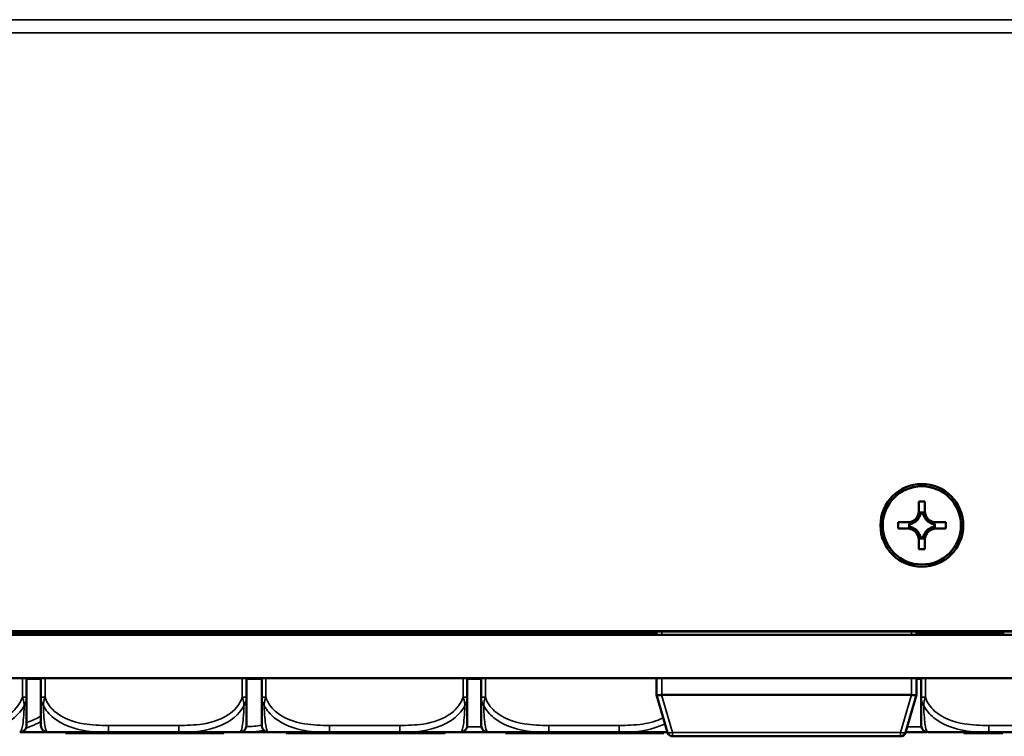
# Model space of a CAD drawing. Header units: inches. Extents: x -32 to 29.2, y -14.4 to 22.6.
# Tile 176 of 256: x -21.5 to -18.7, y 12.2 to 14.2. Entities that reach past the tile are written whole.
import ezdxf

# ---------------------------------------------------------------- set-up
doc = ezdxf.new("R2010")
doc.units = ezdxf.units.IN
doc.header["$MEASUREMENT"] = 0
doc.layers.add('Visible (ANSI)', color=7, linetype='Continuous', lineweight=50)
doc.layers.add('Visible Narrow (ANSI)', color=7, linetype='Continuous', lineweight=35)

msp = doc.modelspace()

# ---------------------------------------------------------------- linework, layer by layer
at = {"layer": 'Visible (ANSI)'}
for p, q in [((-18.9244, 12.8055), (-18.9244, 12.833)), ((-18.9244, 12.833), (-18.9064, 12.833)), ((-18.9064, 12.833), (-18.9064, 12.8055)), ((-18.9103, 12.8011), (-18.9205, 12.8011)), ((-18.9117, 12.7994), (-18.9191, 12.7994)), ((-18.9839, 12.7555), (-18.9839, 12.7735)), ((-18.9839, 12.7735), (-18.9564, 12.7735)), ((-18.9839, 12.7735), (-18.9404, 12.7731)), ((-18.9523, 12.7693), (-18.9523, 12.7591)), ((-18.9507, 12.7678), (-18.9507, 12.7604)), ((-18.9365, 12.7731), (-18.9404, 12.7731)), ((-18.9404, 12.7731), (-18.9404, 12.771)), ((-18.9223, 12.7892), (-18.9244, 12.7892)), ((-18.9064, 12.7892), (-18.9085, 12.7892)), ((-18.8904, 12.7731), (-18.8943, 12.7731)), ((-18.8904, 12.7731), (-18.8469, 12.7735)), ((-18.8904, 12.771), (-18.8904, 12.7731)), ((-18.8801, 12.7604), (-18.8801, 12.7678)), ((-18.8785, 12.7591), (-18.8785, 12.7693)), ((-18.8744, 12.7735), (-18.8469, 12.7735)), ((-18.8469, 12.7735), (-18.8469, 12.7555)), ((-18.9564, 12.7555), (-18.9839, 12.7555)), ((-18.9404, 12.7572), (-18.9404, 12.7552)), ((-18.9244, 12.7391), (-18.9223, 12.7391)), ((-18.9085, 12.7391), (-18.9064, 12.7391)), ((-18.8904, 12.7552), (-18.8904, 12.7572)), ((-18.8469, 12.7555), (-18.8744, 12.7555)), ((-18.9244, 12.696), (-18.9244, 12.7235)), ((-18.9205, 12.7273), (-18.9103, 12.7273)), ((-18.9191, 12.7288), (-18.9117, 12.7288)), ((-18.9064, 12.7235), (-18.9064, 12.696)), ((-18.9064, 12.696), (-18.9244, 12.696)), ((8.6796, 12.4602), (-28.5104, 12.4602)), ((8.6796, 12.4597), (-28.5104, 12.4597)), ((-19.6784, 12.4501), (-19.6784, 12.4597)), ((-18.9304, 12.4501), (-18.9304, 12.4597)), ((-28.8086, 12.4501), (8.9778, 12.4501)), ((-27.6585, 12.4535), (-19.6784, 12.4535)), ((-18.9304, 12.4535), (-18.6784, 12.4535)), ((8.9778, 12.3251), (-28.6504, 12.3251)), ((-21.4894, 12.2707), (-21.4894, 12.3251)), ((-21.4894, 12.3231), (-21.448, 12.3231)), ((-21.448, 12.3251), (-21.448, 12.2707)), ((-20.8574, 12.2707), (-20.8574, 12.3251)), ((-20.8574, 12.3231), (-20.8131, 12.3231)), ((-20.8131, 12.3251), (-20.8131, 12.2707)), ((-20.2225, 12.2707), (-20.2225, 12.3251)), ((-20.2225, 12.3231), (-20.182, 12.3231)), ((-20.182, 12.3251), (-20.182, 12.2707)), ((-19.6784, 12.2771), (-19.6784, 12.3251)), ((-18.9304, 12.2771), (-18.9304, 12.3251)), ((-18.9304, 12.3231), (-18.917, 12.3231)), ((-18.917, 12.3251), (-18.917, 12.2707)), ((-19.6784, 12.2771), (-19.6784, 12.2771)), ((-19.6784, 12.2771), (-19.6465, 12.1689)), ((-18.9454, 12.2771), (-19.6634, 12.2771)), ((-18.9622, 12.1689), (-18.9304, 12.2771)), ((-18.9304, 12.2771), (-18.9304, 12.2771)), ((-21.5091, 12.1696), (-21.4283, 12.1696)), ((-21.4283, 12.1696), (-21.2539, 12.1696)), ((-21.3778, 12.1687), (-21.3619, 12.1687)), ((-21.3778, 12.1687), (-21.3778, 12.1667)), ((-21.3778, 12.1667), (-21.3619, 12.1667)), ((-21.3619, 12.1687), (-21.3619, 12.1667)), ((-21.3619, 12.1687), (-21.3022, 12.1687)), ((-21.3619, 12.1667), (-21.3022, 12.1667)), ((-21.3022, 12.1687), (-21.3022, 12.1667)), ((-21.3022, 12.1687), (-21.2807, 12.1687)), ((-21.3022, 12.1667), (-21.2807, 12.1667)), ((-21.2807, 12.1687), (-21.2807, 12.1667)), ((-21.2807, 12.1687), (-21.2785, 12.1687)), ((-21.2807, 12.1667), (-21.2785, 12.1667)), ((-21.2785, 12.1687), (-21.2785, 12.1667)), ((-21.2649, 12.1687), (-21.178, 12.1687)), ((-21.2649, 12.1687), (-21.2649, 12.1667)), ((-21.2649, 12.1667), (-21.178, 12.1667)), ((-21.2539, 12.1696), (-21.0516, 12.1696)), ((-21.178, 12.1687), (-21.178, 12.1667)), ((-21.178, 12.1687), (-21.1753, 12.1687)), ((-21.178, 12.1667), (-21.1753, 12.1667)), ((-21.1753, 12.1687), (-21.1753, 12.1667)), ((-21.1753, 12.1687), (-21.1659, 12.1687)), ((-21.1753, 12.1667), (-21.1659, 12.1667)), ((-21.1659, 12.1687), (-21.1659, 12.1667)), ((-21.1659, 12.1687), (-21.1466, 12.1687)), ((-21.1659, 12.1667), (-21.1466, 12.1667)), ((-21.1466, 12.1687), (-21.1466, 12.1667)), ((-21.1466, 12.1687), (-21.1229, 12.1687)), ((-21.1466, 12.1667), (-21.1229, 12.1667)), ((-21.1106, 12.1687), (-21.1106, 12.1667)), ((-21.0975, 12.1687), (-21.0742, 12.1687)), ((-21.0975, 12.1667), (-21.0742, 12.1667)), ((-21.0742, 12.1687), (-21.0742, 12.1667)), ((-21.0742, 12.1687), (-21.0557, 12.1687)), ((-21.0742, 12.1667), (-21.0557, 12.1667)), ((-21.0557, 12.1687), (-21.0557, 12.1667)), ((-21.0557, 12.1687), (-21.0029, 12.1687)), ((-21.0557, 12.1667), (-21.0029, 12.1667)), ((-21.0516, 12.1696), (-20.8771, 12.1696)), ((-21.0029, 12.1687), (-21.0029, 12.1667)), ((-21.0001, 12.1687), (-21.0001, 12.1667)), ((-20.9238, 12.1687), (-20.9238, 12.1667)), ((-20.9238, 12.1687), (-20.9236, 12.1687)), ((-20.9238, 12.1667), (-20.9236, 12.1667)), ((-20.9236, 12.1687), (-20.9236, 12.1667)), ((-20.8771, 12.1696), (-20.8762, 12.1696)), ((-20.8762, 12.1696), (-20.7934, 12.1696)), ((-20.7934, 12.1696), (-20.6189, 12.1696)), ((-20.7433, 12.1687), (-20.7274, 12.1687)), ((-20.7433, 12.1687), (-20.7433, 12.1667)), ((-20.7433, 12.1667), (-20.7274, 12.1667)), ((-20.7274, 12.1687), (-20.7274, 12.1667)), ((-20.7274, 12.1687), (-20.6678, 12.1687)), ((-20.7274, 12.1667), (-20.6678, 12.1667)), ((-20.6678, 12.1687), (-20.6678, 12.1667)), ((-20.6678, 12.1687), (-20.6463, 12.1687)), ((-20.6678, 12.1667), (-20.6463, 12.1667)), ((-20.6463, 12.1687), (-20.6463, 12.1667)), ((-20.6463, 12.1687), (-20.6441, 12.1687)), ((-20.6463, 12.1667), (-20.6441, 12.1667)), ((-20.6441, 12.1687), (-20.6441, 12.1667)), ((-20.6305, 12.1687), (-20.5436, 12.1687)), ((-20.6305, 12.1687), (-20.6305, 12.1667)), ((-20.6305, 12.1667), (-20.5436, 12.1667)), ((-20.6189, 12.1696), (-20.4166, 12.1696)), ((-20.5436, 12.1687), (-20.5436, 12.1667)), ((-20.5436, 12.1687), (-20.5408, 12.1687)), ((-20.5436, 12.1667), (-20.5408, 12.1667)), ((-20.5408, 12.1687), (-20.5408, 12.1667)), ((-20.5408, 12.1687), (-20.5314, 12.1687)), ((-20.5408, 12.1667), (-20.5314, 12.1667)), ((-20.5314, 12.1687), (-20.5314, 12.1667)), ((-20.5314, 12.1687), (-20.5121, 12.1687)), ((-20.5314, 12.1667), (-20.5121, 12.1667)), ((-20.5121, 12.1687), (-20.5121, 12.1667)), ((-20.5121, 12.1687), (-20.4884, 12.1687)), ((-20.5121, 12.1667), (-20.4884, 12.1667)), ((-20.4762, 12.1687), (-20.4762, 12.1667)), ((-20.4631, 12.1687), (-20.4398, 12.1687)), ((-20.4631, 12.1667), (-20.4398, 12.1667)), ((-20.4398, 12.1687), (-20.4398, 12.1667)), ((-20.4398, 12.1687), (-20.4213, 12.1687)), ((-20.4398, 12.1667), (-20.4213, 12.1667)), ((-20.4213, 12.1687), (-20.4213, 12.1667)), ((-20.4213, 12.1687), (-20.3664, 12.1687)), ((-20.4213, 12.1667), (-20.3664, 12.1667)), ((-20.4166, 12.1696), (-20.2422, 12.1696)), ((-20.3664, 12.1687), (-20.3664, 12.1667)), ((-20.3664, 12.1687), (-20.3649, 12.1687)), ((-20.3664, 12.1667), (-20.3649, 12.1667)), ((-20.3649, 12.1687), (-20.3649, 12.1667)), ((-20.2937, 12.1687), (-20.2937, 12.1667)), ((-20.2878, 12.1687), (-20.2878, 12.1667)), ((-20.234, 12.1696), (-20.1648, 12.1696)), ((-20.1648, 12.1696), (-20.1623, 12.1696)), ((-20.1623, 12.1696), (-19.9878, 12.1696)), ((-20.1125, 12.1687), (-20.0966, 12.1687)), ((-20.1125, 12.1687), (-20.1125, 12.1667)), ((-20.1125, 12.1667), (-20.0966, 12.1667)), ((-20.0966, 12.1687), (-20.0966, 12.1667)), ((-20.0966, 12.1687), (-20.037, 12.1687)), ((-20.0966, 12.1667), (-20.037, 12.1667)), ((-20.037, 12.1687), (-20.037, 12.1667)), ((-20.037, 12.1687), (-20.0155, 12.1687)), ((-20.037, 12.1667), (-20.0155, 12.1667)), ((-20.0155, 12.1687), (-20.0155, 12.1667)), ((-20.0155, 12.1687), (-20.0133, 12.1687)), ((-20.0155, 12.1667), (-20.0133, 12.1667)), ((-20.0133, 12.1687), (-20.0133, 12.1667)), ((-19.9996, 12.1687), (-19.9128, 12.1687)), ((-19.9996, 12.1687), (-19.9996, 12.1667)), ((-19.9996, 12.1667), (-19.9128, 12.1667)), ((-19.9878, 12.1696), (-19.7855, 12.1696)), ((-19.9128, 12.1687), (-19.9128, 12.1667)), ((-19.9128, 12.1687), (-19.91, 12.1687)), ((-19.9128, 12.1667), (-19.91, 12.1667)), ((-19.91, 12.1687), (-19.9006, 12.1687)), ((-19.91, 12.1687), (-19.91, 12.1667)), ((-19.91, 12.1667), (-19.9006, 12.1667)), ((-19.9006, 12.1687), (-19.9006, 12.1667)), ((-19.9006, 12.1687), (-19.8813, 12.1687)), ((-19.9006, 12.1667), (-19.8813, 12.1667)), ((-19.8813, 12.1687), (-19.8813, 12.1667)), ((-19.8813, 12.1687), (-19.8576, 12.1687)), ((-19.8813, 12.1667), (-19.8576, 12.1667)), ((-19.8453, 12.1687), (-19.8453, 12.1667)), ((-19.8323, 12.1687), (-19.8089, 12.1687)), ((-19.8323, 12.1667), (-19.8089, 12.1667)), ((-19.8089, 12.1687), (-19.8089, 12.1667)), ((-19.8089, 12.1687), (-19.7905, 12.1687)), ((-19.8089, 12.1667), (-19.7905, 12.1667)), ((-19.7905, 12.1687), (-19.7405, 12.1687)), ((-19.7905, 12.1687), (-19.7905, 12.1667)), ((-19.7905, 12.1667), (-19.7405, 12.1667)), ((-19.7855, 12.1696), (-19.6467, 12.1696)), ((-19.7405, 12.1687), (-19.7405, 12.1667)), ((-19.7405, 12.1687), (-19.6858, 12.1687)), ((-19.7405, 12.1667), (-19.6858, 12.1667)), ((-19.6858, 12.1687), (-19.6858, 12.1667)), ((-19.6858, 12.1687), (-19.6738, 12.1687)), ((-19.6858, 12.1667), (-19.6738, 12.1667)), ((-19.6738, 12.1687), (-19.6738, 12.1667)), ((-19.6738, 12.1687), (-19.6576, 12.1687)), ((-19.6738, 12.1667), (-19.6576, 12.1667)), ((-19.6576, 12.1687), (-19.6576, 12.1667)), ((-19.6321, 12.1581), (-18.9766, 12.1581)), ((-18.8973, 12.1696), (-18.7228, 12.1696)), ((-18.7946, 12.1687), (-18.7946, 12.1667)), ((-18.7946, 12.1687), (-18.7485, 12.1687)), ((-18.7946, 12.1667), (-18.7485, 12.1667)), ((-18.7485, 12.1687), (-18.7313, 12.1687)), ((-18.7485, 12.1687), (-18.7485, 12.1667)), ((-18.7485, 12.1667), (-18.7313, 12.1667)), ((-18.7313, 12.1687), (-18.7313, 12.1667)), ((-18.7313, 12.1687), (-18.6823, 12.1687)), ((-18.7313, 12.1667), (-18.6823, 12.1667)), ((-18.7228, 12.1696), (-18.6467, 12.1696)), ((-18.6823, 12.1687), (-18.6823, 12.1667))]:
    msp.add_line(p, q, dxfattribs=at)
for centre, radius, start, end in [((-21.5091, 12.1893), 0.0197, 270, 0), ((-21.4283, 12.1893), 0.0197, 180, 270), ((-20.8771, 12.1893), 0.0197, 270, 0), ((-20.7934, 12.1893), 0.0197, 180, 270), ((-20.2422, 12.1893), 0.0197, 270, 0), ((-20.1623, 12.1893), 0.0197, 180, 270), ((-18.8973, 12.1893), 0.0197, 180, 270), ((-19.6321, 12.1731), 0.015, 196.3895, 270), ((-18.9766, 12.1731), 0.015, 270, 343.6105)]:
    msp.add_arc(centre, radius, start, end, dxfattribs=at)
for major_axis in [(0.119, 0), (0.1125, 0)]:
    msp.add_ellipse((-18.9154, 12.7645), major_axis=major_axis, ratio=0.999985, dxfattribs=at)
for centre, major_axis, ratio, start_param, end_param in [((-18.9564, 12.8055), (0.032, 0), 0.999985, 4.712389, 6.283185), ((-18.9564, 12.8005), (0, 0.0365), 0.983455, 4.397645, 4.728932), ((-18.9564, 12.8051), (0.0377, 0), 0.999985, 5.846112, 6.13172), ((-18.8744, 12.8051), (-0.0377, 0), 0.999985, 0.151466, 0.437073), ((-18.8744, 12.8005), (0, -0.0365), 0.983455, 4.695846, 5.027133), ((-18.8744, 12.8055), (-0.032, 0), 0.999985, 0, 1.570796), ((-18.9517, 12.8052), (0.0337, -0.0134), 0.988199, 5.070915, 5.402202), ((-18.9564, 12.8051), (-0.0377, 0), 0.999985, 1.722262, 2.007869), ((-18.9564, 12.8051), (-0.0377, 0), 0.999985, 2.127289, 2.5851), ((-18.8744, 12.8051), (-0.0377, 0), 0.999985, 0.556493, 1.014303), ((-18.8744, 12.8051), (-0.0377, 0), 0.999985, 1.133723, 1.419331), ((-18.8791, 12.8052), (0.0337, 0.0134), 0.988199, 4.022576, 4.353863), ((-18.9564, 12.7235), (0.032, 0), 0.999985, 0, 1.570796), ((-18.9517, 12.7232), (-0.0337, 0.0134), 0.988199, 4.772715, 5.104002), ((-18.9564, 12.7231), (0.0377, 0), 0.999985, 1.133723, 1.419331), ((-18.9564, 12.7231), (0.0377, 0), 0.999985, 0.556493, 1.014303), ((-18.9564, 12.7231), (0.0377, 0), 0.999985, 0.151466, 0.437073), ((-18.9564, 12.7279), (0, 0.0359), 0.999504, 4.695846, 5.027133), ((-18.8744, 12.7231), (-0.0377, 0), 0.999985, 5.846112, 6.13172), ((-18.8744, 12.7279), (0, -0.0359), 0.999504, 4.397645, 4.728932), ((-18.8744, 12.7235), (-0.032, 0), 0.999985, 4.712389, 6.283185), ((-18.8744, 12.7231), (0.0377, 0), 0.999985, 2.127289, 2.5851), ((-18.8744, 12.7231), (0.0377, 0), 0.999985, 1.722262, 2.007869), ((-18.8791, 12.7232), (-0.0337, -0.0134), 0.988199, 4.320776, 4.652063), ((-19.6634, 12.2176), (0, 0.0595), 0.252101, 0, 0.029054), ((-18.9454, 12.2176), (0, 0.0595), 0.252101, 6.254131, 6.283185)]:
    msp.add_ellipse(centre, major_axis=major_axis, ratio=ratio, start_param=start_param, end_param=end_param, dxfattribs=at)
for points in [[(-18.9244, 12.7852), (-18.9244, 12.7963), (-18.9244, 12.8055)], [(-18.9064, 12.8055), (-18.9064, 12.7963), (-18.9064, 12.7852)], [(-18.9564, 12.7735), (-18.9473, 12.7735), (-18.9365, 12.7731)], [(-18.8943, 12.7731), (-18.8835, 12.7735), (-18.8744, 12.7735)], [(-18.9365, 12.7551), (-18.9473, 12.7555), (-18.9564, 12.7555)], [(-18.9244, 12.7235), (-18.9244, 12.7326), (-18.9244, 12.743)], [(-18.9064, 12.743), (-18.9064, 12.7326), (-18.9064, 12.7235)], [(-18.8744, 12.7555), (-18.8835, 12.7555), (-18.8943, 12.7551)]]:
    msp.add_rational_spline(points, [1, 1.0434797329, 1], degree=2, dxfattribs=at)
for points in [[(-18.9205, 12.8011), (-18.9198, 12.8003), (-18.9191, 12.7994)], [(-18.9103, 12.8011), (-18.911, 12.8003), (-18.9117, 12.7994)], [(-18.9523, 12.7693), (-18.9515, 12.7686), (-18.9507, 12.7678)], [(-18.8785, 12.7693), (-18.8793, 12.7686), (-18.8801, 12.7678)], [(-18.9523, 12.7591), (-18.9515, 12.7597), (-18.9507, 12.7604)], [(-18.8785, 12.7591), (-18.8793, 12.7597), (-18.8801, 12.7604)], [(-18.9205, 12.7273), (-18.9198, 12.7281), (-18.9191, 12.7288)], [(-18.9103, 12.7273), (-18.911, 12.7281), (-18.9117, 12.7288)], [(-21.2785, 12.1687), (-21.2722, 12.1687), (-21.2649, 12.1687)], [(-21.2785, 12.1667), (-21.2722, 12.1667), (-21.2649, 12.1667)], [(-21.1229, 12.1687), (-21.1162, 12.1687), (-21.1106, 12.1687)], [(-21.1229, 12.1667), (-21.1162, 12.1667), (-21.1106, 12.1667)], [(-21.1106, 12.1687), (-21.1052, 12.1687), (-21.0975, 12.1687)], [(-21.1106, 12.1667), (-21.1052, 12.1667), (-21.0975, 12.1667)], [(-21.0029, 12.1687), (-21.0029, 12.1687), (-21.0011, 12.1687)], [(-21.0029, 12.1667), (-21.0029, 12.1667), (-21.0011, 12.1667)], [(-21.0011, 12.1687), (-21.0007, 12.1687), (-21.0001, 12.1687)], [(-21.0011, 12.1667), (-21.0007, 12.1667), (-21.0001, 12.1667)], [(-21.0001, 12.1687), (-20.9986, 12.1687), (-20.9783, 12.1687), (-20.9612, 12.1687)], [(-21.0001, 12.1667), (-20.9986, 12.1667), (-20.9783, 12.1667), (-20.9612, 12.1667)], [(-20.9612, 12.1687), (-20.9439, 12.1687), (-20.9238, 12.1687), (-20.9238, 12.1687)], [(-20.9612, 12.1667), (-20.9439, 12.1667), (-20.9238, 12.1667), (-20.9238, 12.1667)], [(-20.6441, 12.1687), (-20.6377, 12.1687), (-20.6305, 12.1687)], [(-20.6441, 12.1667), (-20.6377, 12.1667), (-20.6305, 12.1667)], [(-20.4884, 12.1687), (-20.4817, 12.1687), (-20.4762, 12.1687)], [(-20.4884, 12.1667), (-20.4817, 12.1667), (-20.4762, 12.1667)], [(-20.4762, 12.1687), (-20.4708, 12.1687), (-20.4631, 12.1687)], [(-20.4762, 12.1667), (-20.4708, 12.1667), (-20.4631, 12.1667)], [(-20.3649, 12.1687), (-20.3622, 12.1687), (-20.3431, 12.1687), (-20.3288, 12.1687)], [(-20.3649, 12.1667), (-20.3622, 12.1667), (-20.3431, 12.1667), (-20.3288, 12.1667)], [(-20.3288, 12.1687), (-20.319, 12.1687), (-20.3025, 12.1687), (-20.2937, 12.1687), (-20.2937, 12.1687)], [(-20.3288, 12.1667), (-20.319, 12.1667), (-20.3025, 12.1667), (-20.2937, 12.1667), (-20.2937, 12.1667)], [(-20.2937, 12.1687), (-20.2878, 12.1687), (-20.2878, 12.1687)], [(-20.2937, 12.1667), (-20.2878, 12.1667), (-20.2878, 12.1667)], [(-20.0133, 12.1687), (-20.0069, 12.1687), (-19.9996, 12.1687)], [(-20.0133, 12.1667), (-20.0069, 12.1667), (-19.9996, 12.1667)], [(-19.8576, 12.1687), (-19.8509, 12.1687), (-19.8453, 12.1687)], [(-19.8576, 12.1667), (-19.8509, 12.1667), (-19.8453, 12.1667)], [(-19.8453, 12.1687), (-19.8399, 12.1687), (-19.8323, 12.1687)], [(-19.8453, 12.1667), (-19.8399, 12.1667), (-19.8323, 12.1667)]]:
    msp.add_open_spline(points, degree=2, dxfattribs=at)
for points, knots in [([(-21.4894, 12.1893), (-21.4894, 12.1893), (-21.4894, 12.1902), (-21.4894, 12.1941), (-21.4894, 12.1993), (-21.4894, 12.2098), (-21.4894, 12.2307), (-21.4894, 12.2416), (-21.4894, 12.2553), (-21.4894, 12.2707)], [0.2569537, 0.2569537, 0.2569537, 0.2569537, 0.4371919, 0.4371919, 0.4371919, 0.6739428, 0.6739428, 0.6739428, 0.7963818, 0.7963818, 0.7963818, 0.7963818]), ([(-21.448, 12.2707), (-21.448, 12.2525), (-21.448, 12.2367), (-21.448, 12.225), (-21.448, 12.207), (-21.448, 12.198), (-21.448, 12.1935), (-21.448, 12.1901), (-21.448, 12.1893), (-21.448, 12.1893)], [-0.7968224, -0.7968224, -0.7968224, -0.7968224, -0.6514613, -0.6514613, -0.6514613, -0.427691, -0.427691, -0.427691, -0.2569517, -0.2569517, -0.2569517, -0.2569517]), ([(-20.8574, 12.1893), (-20.8574, 12.1893), (-20.8574, 12.1902), (-20.8574, 12.1941), (-20.8574, 12.1993), (-20.8574, 12.2098), (-20.8574, 12.2307), (-20.8574, 12.2416), (-20.8574, 12.2553), (-20.8574, 12.2707)], [0.2569537, 0.2569537, 0.2569537, 0.2569537, 0.4371919, 0.4371919, 0.4371919, 0.6739428, 0.6739428, 0.6739428, 0.7963818, 0.7963818, 0.7963818, 0.7963818]), ([(-20.8131, 12.2707), (-20.8131, 12.2525), (-20.8131, 12.2367), (-20.8131, 12.225), (-20.8131, 12.207), (-20.8131, 12.198), (-20.8131, 12.1935), (-20.8131, 12.1901), (-20.8131, 12.1893), (-20.8131, 12.1893)], [-0.7968224, -0.7968224, -0.7968224, -0.7968224, -0.6514613, -0.6514613, -0.6514613, -0.427691, -0.427691, -0.427691, -0.2569517, -0.2569517, -0.2569517, -0.2569517]), ([(-20.2225, 12.1893), (-20.2225, 12.1893), (-20.2225, 12.1902), (-20.2225, 12.1941), (-20.2225, 12.1993), (-20.2225, 12.2098), (-20.2225, 12.2307), (-20.2225, 12.2416), (-20.2225, 12.2553), (-20.2225, 12.2707)], [0.2569537, 0.2569537, 0.2569537, 0.2569537, 0.4371919, 0.4371919, 0.4371919, 0.6739428, 0.6739428, 0.6739428, 0.7963818, 0.7963818, 0.7963818, 0.7963818]), ([(-20.182, 12.2707), (-20.182, 12.2525), (-20.182, 12.2367), (-20.182, 12.225), (-20.182, 12.207), (-20.182, 12.198), (-20.182, 12.1935), (-20.182, 12.1901), (-20.182, 12.1893), (-20.182, 12.1893)], [-0.7968224, -0.7968224, -0.7968224, -0.7968224, -0.6514613, -0.6514613, -0.6514613, -0.427691, -0.427691, -0.427691, -0.2569517, -0.2569517, -0.2569517, -0.2569517]), ([(-19.6784, 12.2771), (-19.6783, 12.2768), (-19.6776, 12.2766), (-19.6764, 12.2764), (-19.6759, 12.2764), (-19.6751, 12.2764), (-19.6747, 12.2764), (-19.6737, 12.2764), (-19.6729, 12.2764), (-19.6709, 12.2765), (-19.6692, 12.2766), (-19.6665, 12.2768), (-19.6652, 12.277), (-19.6638, 12.2771)], [-0.47517162, -0.47517162, -0.47517162, -0.47517162, -0.4593497, -0.4593497, -0.45391807, -0.45391807, -0.44954667, -0.44954667, -0.44251629, -0.44251629, -0.43082103, -0.43082103, -0.42105754, -0.42105754, -0.42105754, -0.42105754]), ([(-18.9449, 12.2771), (-18.9436, 12.277), (-18.9422, 12.2768), (-18.9395, 12.2766), (-18.9379, 12.2765), (-18.9359, 12.2764), (-18.935, 12.2764), (-18.934, 12.2764), (-18.9336, 12.2764), (-18.9328, 12.2764), (-18.9324, 12.2764), (-18.9311, 12.2766), (-18.9305, 12.2768), (-18.9304, 12.2771)], [-0.08937412, -0.08937412, -0.08937412, -0.08937412, -0.07961062, -0.07961062, -0.06791536, -0.06791536, -0.06088498, -0.06088498, -0.05651358, -0.05651358, -0.05108195, -0.05108195, -0.03526003, -0.03526003, -0.03526003, -0.03526003]), ([(-18.917, 12.2707), (-18.917, 12.2525), (-18.917, 12.2367), (-18.917, 12.225), (-18.917, 12.207), (-18.917, 12.198), (-18.917, 12.1935), (-18.917, 12.1901), (-18.917, 12.1893), (-18.917, 12.1893)], [-0.7968224, -0.7968224, -0.7968224, -0.7968224, -0.6514613, -0.6514613, -0.6514613, -0.427691, -0.427691, -0.427691, -0.2569517, -0.2569517, -0.2569517, -0.2569517]), ([(-20.2416, 12.1696), (-20.2395, 12.1696), (-20.2374, 12.1696), (-20.2349, 12.1696), (-20.2345, 12.1696), (-20.234, 12.1696)], [-0.01585625, -0.01585625, -0.01585625, -0.01585625, 0, 0, 0.00333562, 0.00333562, 0.00333562, 0.00333562]), ([(-18.962, 12.1697), (-18.9516, 12.1697), (-18.9412, 12.1698), (-18.924, 12.1699), (-18.9173, 12.1699), (-18.9082, 12.1699), (-18.9057, 12.17), (-18.9024, 12.17), (-18.9016, 12.17), (-18.9008, 12.17)], [-0.3689904, -0.3689904, -0.3689904, -0.3689904, -0.2896446, -0.2896446, -0.2388934, -0.2388934, -0.2201881, -0.2201881, -0.21416, -0.21416, -0.21416, -0.21416])]:
    msp.add_open_spline(points, degree=3, knots=knots, dxfattribs=at)
at = {"layer": 'Visible Narrow (ANSI)'}
for p, q in [((-28.5104, 14.2183), (8.6796, 14.2183)), ((-28.5104, 14.1807), (8.6796, 14.1807)), ((-19.6634, 12.4501), (-19.6634, 12.4597)), ((-18.9454, 12.4501), (-18.9454, 12.4597)), ((-21.5012, 12.3251), (-21.5012, 12.2707)), ((-21.4362, 12.2707), (-21.4362, 12.3251)), ((-20.8693, 12.3251), (-20.8693, 12.2707)), ((-20.8012, 12.2707), (-20.8012, 12.3251)), ((-20.2343, 12.3251), (-20.2343, 12.2707)), ((-20.1701, 12.2707), (-20.1701, 12.3251)), ((-19.6634, 12.2771), (-19.6634, 12.3251)), ((-18.9454, 12.2771), (-18.9454, 12.3251)), ((-18.9051, 12.2707), (-18.9051, 12.3251)), ((-21.5012, 12.2707), (-21.4894, 12.2707)), ((-21.448, 12.2707), (-21.4362, 12.2707)), ((-20.8693, 12.2707), (-20.8574, 12.2707)), ((-20.8131, 12.2707), (-20.8012, 12.2707)), ((-20.2343, 12.2707), (-20.2225, 12.2707)), ((-20.182, 12.2707), (-20.1701, 12.2707)), ((-19.6321, 12.1695), (-19.6638, 12.2771)), ((-18.9449, 12.2771), (-18.9766, 12.1695)), ((-18.917, 12.2707), (-18.9051, 12.2707)), ((-21.2539, 12.1893), (-21.2539, 12.1696)), ((-21.0516, 12.1893), (-21.2539, 12.1893)), ((-21.0516, 12.1893), (-21.0516, 12.1696)), ((-20.6189, 12.1893), (-20.6189, 12.1696)), ((-20.4166, 12.1893), (-20.6189, 12.1893)), ((-20.4166, 12.1893), (-20.4166, 12.1696)), ((-20.1816, 12.1854), (-20.2229, 12.1854)), ((-19.9878, 12.1893), (-19.9878, 12.1696)), ((-19.7855, 12.1893), (-19.9878, 12.1893)), ((-19.7855, 12.1893), (-19.7855, 12.1696)), ((-18.9166, 12.1854), (-18.9573, 12.1854)), ((-18.7228, 12.1893), (-18.7228, 12.1696)), ((-18.6525, 12.1893), (-18.7228, 12.1893)), ((-21.1229, 12.1687), (-21.1229, 12.1667)), ((-21.0975, 12.1687), (-21.0975, 12.1667)), ((-21.0011, 12.1687), (-21.0011, 12.1667)), ((-20.9612, 12.1687), (-20.9612, 12.1667)), ((-20.8762, 12.1697), (-20.8762, 12.1696)), ((-20.4884, 12.1687), (-20.4884, 12.1667)), ((-20.4631, 12.1687), (-20.4631, 12.1667)), ((-20.3288, 12.1687), (-20.3288, 12.1667)), ((-20.1648, 12.1698), (-20.1648, 12.1696)), ((-19.8576, 12.1687), (-19.8576, 12.1667)), ((-19.8323, 12.1687), (-19.8323, 12.1667)), ((-18.9766, 12.1695), (-19.6321, 12.1695)), ((-19.6321, 12.1581), (-19.6321, 12.1695)), ((-18.9766, 12.1695), (-18.9766, 12.1581))]:
    msp.add_line(p, q, dxfattribs=at)
for centre, major_axis, start_param, end_param in [((-19.6321, 12.1731), (-0.0144, -0.0042), 0, 1.501765), ((-18.9766, 12.1731), (0.0144, -0.0042), 4.78142, 6.283185)]:
    msp.add_ellipse(centre, major_axis=major_axis, ratio=0.235079, start_param=start_param, end_param=end_param, dxfattribs=at)
for points, knots in [([(-21.5012, 12.2707), (-21.507, 12.2525), (-21.5195, 12.2367), (-21.5347, 12.225), (-21.5581, 12.207), (-21.5872, 12.198), (-21.6163, 12.1935), (-21.6385, 12.1901), (-21.6612, 12.1893), (-21.6836, 12.1893)], [-0.7968224, -0.7968224, -0.7968224, -0.7968224, -0.6514613, -0.6514613, -0.6514613, -0.427691, -0.427691, -0.427691, -0.2569517, -0.2569517, -0.2569517, -0.2569517]), ([(-21.5012, 12.2707), (-21.5007, 12.2693), (-21.5002, 12.2679), (-21.4993, 12.2651), (-21.4989, 12.2638), (-21.4984, 12.2616), (-21.4981, 12.2608), (-21.4978, 12.2594), (-21.4977, 12.2588), (-21.4974, 12.2572), (-21.4972, 12.2562), (-21.4968, 12.2534), (-21.4965, 12.2517), (-21.4963, 12.2485), (-21.4963, 12.247), (-21.4963, 12.2456)], [-0.0532704, -0.0532704, -0.0532704, -0.0532704, -0.04377373, -0.04377373, -0.03521335, -0.03521335, -0.02986312, -0.02986312, -0.02651922, -0.02651922, -0.01983142, -0.01983142, -0.00913095, -0.00913095, 0.00023197, 0.00023197, 0.00023197, 0.00023197]), ([(-21.4963, 12.2456), (-21.4954, 12.247), (-21.4947, 12.2485), (-21.4932, 12.2517), (-21.4926, 12.2534), (-21.4917, 12.2562), (-21.4913, 12.2572), (-21.4909, 12.2588), (-21.4908, 12.2594), (-21.4905, 12.2608), (-21.4903, 12.2616), (-21.4899, 12.2638), (-21.4898, 12.2651), (-21.4895, 12.2679), (-21.4894, 12.2693), (-21.4894, 12.2707)], [-0.00023197, -0.00023197, -0.00023197, -0.00023197, 0.00913095, 0.00913095, 0.01983142, 0.01983142, 0.02651922, 0.02651922, 0.02986312, 0.02986312, 0.03521335, 0.03521335, 0.04377373, 0.04377373, 0.0532704, 0.0532704, 0.0532704, 0.0532704]), ([(-21.448, 12.2707), (-21.448, 12.2693), (-21.4479, 12.2679), (-21.4477, 12.2651), (-21.4475, 12.2638), (-21.4471, 12.2616), (-21.4469, 12.2608), (-21.4466, 12.2594), (-21.4465, 12.2588), (-21.4461, 12.2572), (-21.4458, 12.2562), (-21.4448, 12.2534), (-21.4442, 12.2517), (-21.4427, 12.2485), (-21.442, 12.247), (-21.4411, 12.2456)], [-0.0532704, -0.0532704, -0.0532704, -0.0532704, -0.04377373, -0.04377373, -0.03521335, -0.03521335, -0.02986312, -0.02986312, -0.02651922, -0.02651922, -0.01983142, -0.01983142, -0.00913095, -0.00913095, 0.00023197, 0.00023197, 0.00023197, 0.00023197]), ([(-21.4411, 12.2456), (-21.4412, 12.247), (-21.4411, 12.2485), (-21.4409, 12.2517), (-21.4407, 12.2534), (-21.4402, 12.2562), (-21.44, 12.2572), (-21.4397, 12.2588), (-21.4396, 12.2594), (-21.4393, 12.2608), (-21.4391, 12.2616), (-21.4385, 12.2638), (-21.4381, 12.2651), (-21.4372, 12.2679), (-21.4367, 12.2693), (-21.4362, 12.2707)], [-0.00023197, -0.00023197, -0.00023197, -0.00023197, 0.00913095, 0.00913095, 0.01983142, 0.01983142, 0.02651922, 0.02651922, 0.02986312, 0.02986312, 0.03521335, 0.03521335, 0.04377373, 0.04377373, 0.0532704, 0.0532704, 0.0532704, 0.0532704]), ([(-21.2539, 12.1893), (-21.2775, 12.1893), (-21.3015, 12.1902), (-21.3249, 12.1941), (-21.3556, 12.1993), (-21.3864, 12.2098), (-21.4097, 12.2307), (-21.4217, 12.2416), (-21.4313, 12.2553), (-21.4362, 12.2707)], [0.2569537, 0.2569537, 0.2569537, 0.2569537, 0.4371919, 0.4371919, 0.4371919, 0.6739428, 0.6739428, 0.6739428, 0.7963818, 0.7963818, 0.7963818, 0.7963818]), ([(-20.8693, 12.2707), (-20.875, 12.2525), (-20.8875, 12.2367), (-20.9027, 12.225), (-20.9261, 12.207), (-20.9552, 12.198), (-20.9843, 12.1935), (-21.0065, 12.1901), (-21.0292, 12.1893), (-21.0516, 12.1893)], [-0.7968224, -0.7968224, -0.7968224, -0.7968224, -0.6514613, -0.6514613, -0.6514613, -0.427691, -0.427691, -0.427691, -0.2569517, -0.2569517, -0.2569517, -0.2569517]), ([(-20.8693, 12.2707), (-20.8687, 12.2693), (-20.8682, 12.2679), (-20.8673, 12.2651), (-20.8669, 12.2638), (-20.8664, 12.2616), (-20.8662, 12.2608), (-20.8658, 12.2594), (-20.8657, 12.2588), (-20.8654, 12.2572), (-20.8652, 12.2562), (-20.8648, 12.2534), (-20.8646, 12.2517), (-20.8643, 12.2485), (-20.8643, 12.247), (-20.8643, 12.2456)], [-0.0532704, -0.0532704, -0.0532704, -0.0532704, -0.04377373, -0.04377373, -0.03521335, -0.03521335, -0.02986312, -0.02986312, -0.02651922, -0.02651922, -0.01983142, -0.01983142, -0.00913095, -0.00913095, 0.00023197, 0.00023197, 0.00023197, 0.00023197]), ([(-20.8643, 12.2456), (-20.8635, 12.247), (-20.8627, 12.2485), (-20.8613, 12.2517), (-20.8606, 12.2534), (-20.8597, 12.2562), (-20.8594, 12.2572), (-20.8589, 12.2588), (-20.8588, 12.2594), (-20.8585, 12.2608), (-20.8583, 12.2616), (-20.8579, 12.2638), (-20.8578, 12.2651), (-20.8575, 12.2679), (-20.8574, 12.2693), (-20.8574, 12.2707)], [-0.00023197, -0.00023197, -0.00023197, -0.00023197, 0.00913095, 0.00913095, 0.01983142, 0.01983142, 0.02651922, 0.02651922, 0.02986312, 0.02986312, 0.03521335, 0.03521335, 0.04377373, 0.04377373, 0.0532704, 0.0532704, 0.0532704, 0.0532704]), ([(-20.8131, 12.2707), (-20.8131, 12.2693), (-20.813, 12.2679), (-20.8127, 12.2651), (-20.8126, 12.2638), (-20.8122, 12.2616), (-20.812, 12.2608), (-20.8117, 12.2594), (-20.8116, 12.2588), (-20.8111, 12.2572), (-20.8108, 12.2562), (-20.8099, 12.2534), (-20.8092, 12.2517), (-20.8078, 12.2485), (-20.807, 12.247), (-20.8062, 12.2456)], [-0.0532704, -0.0532704, -0.0532704, -0.0532704, -0.04377373, -0.04377373, -0.03521335, -0.03521335, -0.02986312, -0.02986312, -0.02651922, -0.02651922, -0.01983142, -0.01983142, -0.00913095, -0.00913095, 0.00023197, 0.00023197, 0.00023197, 0.00023197]), ([(-20.8062, 12.2456), (-20.8062, 12.247), (-20.8062, 12.2485), (-20.8059, 12.2517), (-20.8057, 12.2534), (-20.8053, 12.2562), (-20.8051, 12.2572), (-20.8048, 12.2588), (-20.8047, 12.2594), (-20.8043, 12.2608), (-20.8041, 12.2616), (-20.8036, 12.2638), (-20.8032, 12.2651), (-20.8023, 12.2679), (-20.8018, 12.2693), (-20.8012, 12.2707)], [-0.00023197, -0.00023197, -0.00023197, -0.00023197, 0.00913095, 0.00913095, 0.01983142, 0.01983142, 0.02651922, 0.02651922, 0.02986312, 0.02986312, 0.03521335, 0.03521335, 0.04377373, 0.04377373, 0.0532704, 0.0532704, 0.0532704, 0.0532704]), ([(-20.6189, 12.1893), (-20.6426, 12.1893), (-20.6666, 12.1902), (-20.6899, 12.1941), (-20.7206, 12.1993), (-20.7515, 12.2098), (-20.7747, 12.2307), (-20.7868, 12.2416), (-20.7964, 12.2553), (-20.8012, 12.2707)], [0.2569537, 0.2569537, 0.2569537, 0.2569537, 0.4371919, 0.4371919, 0.4371919, 0.6739428, 0.6739428, 0.6739428, 0.7963818, 0.7963818, 0.7963818, 0.7963818]), ([(-20.2343, 12.2707), (-20.24, 12.2525), (-20.2525, 12.2367), (-20.2678, 12.225), (-20.2912, 12.207), (-20.3203, 12.198), (-20.3494, 12.1935), (-20.3716, 12.1901), (-20.3942, 12.1893), (-20.4166, 12.1893)], [-0.7968224, -0.7968224, -0.7968224, -0.7968224, -0.6514613, -0.6514613, -0.6514613, -0.427691, -0.427691, -0.427691, -0.2569517, -0.2569517, -0.2569517, -0.2569517]), ([(-20.2343, 12.2707), (-20.2338, 12.2693), (-20.2333, 12.2679), (-20.2324, 12.2651), (-20.232, 12.2638), (-20.2314, 12.2616), (-20.2312, 12.2608), (-20.2309, 12.2594), (-20.2308, 12.2588), (-20.2305, 12.2572), (-20.2303, 12.2562), (-20.2298, 12.2534), (-20.2296, 12.2517), (-20.2294, 12.2485), (-20.2293, 12.247), (-20.2294, 12.2456)], [-0.0532704, -0.0532704, -0.0532704, -0.0532704, -0.04377373, -0.04377373, -0.03521335, -0.03521335, -0.02986312, -0.02986312, -0.02651922, -0.02651922, -0.01983142, -0.01983142, -0.00913095, -0.00913095, 0.00023197, 0.00023197, 0.00023197, 0.00023197]), ([(-20.2294, 12.2456), (-20.2285, 12.247), (-20.2278, 12.2485), (-20.2263, 12.2517), (-20.2256, 12.2534), (-20.2247, 12.2562), (-20.2244, 12.2572), (-20.224, 12.2588), (-20.2239, 12.2594), (-20.2236, 12.2608), (-20.2234, 12.2616), (-20.223, 12.2638), (-20.2228, 12.2651), (-20.2226, 12.2679), (-20.2225, 12.2693), (-20.2225, 12.2707)], [-0.00023197, -0.00023197, -0.00023197, -0.00023197, 0.00913095, 0.00913095, 0.01983142, 0.01983142, 0.02651922, 0.02651922, 0.02986312, 0.02986312, 0.03521335, 0.03521335, 0.04377373, 0.04377373, 0.0532704, 0.0532704, 0.0532704, 0.0532704]), ([(-20.182, 12.2707), (-20.182, 12.2693), (-20.1819, 12.2679), (-20.1816, 12.2651), (-20.1815, 12.2638), (-20.1811, 12.2616), (-20.1809, 12.2608), (-20.1806, 12.2594), (-20.1805, 12.2588), (-20.18, 12.2572), (-20.1797, 12.2562), (-20.1788, 12.2534), (-20.1781, 12.2517), (-20.1767, 12.2485), (-20.1759, 12.247), (-20.1751, 12.2456)], [-0.0532704, -0.0532704, -0.0532704, -0.0532704, -0.04377373, -0.04377373, -0.03521335, -0.03521335, -0.02986312, -0.02986312, -0.02651922, -0.02651922, -0.01983142, -0.01983142, -0.00913095, -0.00913095, 0.00023197, 0.00023197, 0.00023197, 0.00023197]), ([(-20.1751, 12.2456), (-20.1751, 12.247), (-20.1751, 12.2485), (-20.1748, 12.2517), (-20.1746, 12.2534), (-20.1742, 12.2562), (-20.174, 12.2572), (-20.1737, 12.2588), (-20.1736, 12.2594), (-20.1732, 12.2608), (-20.173, 12.2616), (-20.1725, 12.2638), (-20.1721, 12.2651), (-20.1712, 12.2679), (-20.1707, 12.2693), (-20.1701, 12.2707)], [-0.00023197, -0.00023197, -0.00023197, -0.00023197, 0.00913095, 0.00913095, 0.01983142, 0.01983142, 0.02651922, 0.02651922, 0.02986312, 0.02986312, 0.03521335, 0.03521335, 0.04377373, 0.04377373, 0.0532704, 0.0532704, 0.0532704, 0.0532704]), ([(-19.9878, 12.1893), (-20.0115, 12.1893), (-20.0355, 12.1902), (-20.0588, 12.1941), (-20.0895, 12.1993), (-20.1204, 12.2098), (-20.1436, 12.2307), (-20.1557, 12.2416), (-20.1653, 12.2553), (-20.1701, 12.2707)], [0.2569537, 0.2569537, 0.2569537, 0.2569537, 0.4371919, 0.4371919, 0.4371919, 0.6739428, 0.6739428, 0.6739428, 0.7963818, 0.7963818, 0.7963818, 0.7963818]), ([(-18.917, 12.2707), (-18.917, 12.2693), (-18.9169, 12.2679), (-18.9166, 12.2651), (-18.9165, 12.2638), (-18.9161, 12.2616), (-18.9159, 12.2608), (-18.9156, 12.2594), (-18.9155, 12.2588), (-18.915, 12.2572), (-18.9147, 12.2562), (-18.9138, 12.2534), (-18.9131, 12.2517), (-18.9117, 12.2485), (-18.9109, 12.247), (-18.9101, 12.2456)], [-0.0532704, -0.0532704, -0.0532704, -0.0532704, -0.04377373, -0.04377373, -0.03521335, -0.03521335, -0.02986312, -0.02986312, -0.02651922, -0.02651922, -0.01983142, -0.01983142, -0.00913095, -0.00913095, 0.00023197, 0.00023197, 0.00023197, 0.00023197]), ([(-18.9101, 12.2456), (-18.9101, 12.247), (-18.9101, 12.2485), (-18.9098, 12.2517), (-18.9096, 12.2534), (-18.9092, 12.2562), (-18.909, 12.2572), (-18.9087, 12.2588), (-18.9086, 12.2594), (-18.9082, 12.2608), (-18.908, 12.2616), (-18.9075, 12.2638), (-18.9071, 12.2651), (-18.9062, 12.2679), (-18.9057, 12.2693), (-18.9051, 12.2707)], [-0.00023197, -0.00023197, -0.00023197, -0.00023197, 0.00913095, 0.00913095, 0.01983142, 0.01983142, 0.02651922, 0.02651922, 0.02986312, 0.02986312, 0.03521335, 0.03521335, 0.04377373, 0.04377373, 0.0532704, 0.0532704, 0.0532704, 0.0532704]), ([(-18.7228, 12.1893), (-18.7465, 12.1893), (-18.7705, 12.1902), (-18.7938, 12.1941), (-18.8245, 12.1993), (-18.8554, 12.2098), (-18.8786, 12.2307), (-18.8907, 12.2416), (-18.9003, 12.2553), (-18.9051, 12.2707)], [0.2569537, 0.2569537, 0.2569537, 0.2569537, 0.4371919, 0.4371919, 0.4371919, 0.6739428, 0.6739428, 0.6739428, 0.7963818, 0.7963818, 0.7963818, 0.7963818]), ([(-21.6836, 12.1696), (-21.6431, 12.1695), (-21.6007, 12.1723), (-21.5351, 12.2015), (-21.5106, 12.2199), (-21.4963, 12.2456)], [0.2569517, 0.2569517, 0.2569517, 0.2569517, 0.5559983, 0.5559983, 0.7482818, 0.7482818, 0.7482818, 0.7482818]), ([(-21.4963, 12.2456), (-21.4968, 12.2327), (-21.4974, 12.2208), (-21.4999, 12.1906), (-21.5022, 12.1799), (-21.5061, 12.1706), (-21.5077, 12.1693), (-21.5091, 12.1696)], [-0.7478145, -0.7478145, -0.7478145, -0.7478145, -0.6493253, -0.6493253, -0.427691, -0.427691, -0.2569537, -0.2569537, -0.2569537, -0.2569537]), ([(-21.4411, 12.2456), (-21.4335, 12.2327), (-21.4235, 12.2208), (-21.3864, 12.1906), (-21.3547, 12.1799), (-21.3005, 12.1706), (-21.2772, 12.1693), (-21.2539, 12.1696)], [-0.7478145, -0.7478145, -0.7478145, -0.7478145, -0.6493253, -0.6493253, -0.427691, -0.427691, -0.2569537, -0.2569537, -0.2569537, -0.2569537]), ([(-21.4283, 12.1696), (-21.4307, 12.1695), (-21.434, 12.1723), (-21.4386, 12.2015), (-21.4402, 12.2199), (-21.4411, 12.2456)], [0.2569517, 0.2569517, 0.2569517, 0.2569517, 0.5559983, 0.5559983, 0.7482818, 0.7482818, 0.7482818, 0.7482818]), ([(-21.0516, 12.1696), (-21.0111, 12.1695), (-20.9687, 12.1723), (-20.9031, 12.2015), (-20.8787, 12.2199), (-20.8643, 12.2456)], [0.2569517, 0.2569517, 0.2569517, 0.2569517, 0.5559983, 0.5559983, 0.7482818, 0.7482818, 0.7482818, 0.7482818]), ([(-20.8643, 12.2456), (-20.8648, 12.2327), (-20.8654, 12.2208), (-20.8679, 12.1906), (-20.8702, 12.1799), (-20.8741, 12.1706), (-20.8757, 12.1693), (-20.8771, 12.1696)], [-0.7478145, -0.7478145, -0.7478145, -0.7478145, -0.6493253, -0.6493253, -0.427691, -0.427691, -0.2569537, -0.2569537, -0.2569537, -0.2569537]), ([(-20.8062, 12.2456), (-20.7985, 12.2327), (-20.7885, 12.2208), (-20.7515, 12.1906), (-20.7198, 12.1799), (-20.6655, 12.1706), (-20.6423, 12.1693), (-20.6189, 12.1696)], [-0.7478145, -0.7478145, -0.7478145, -0.7478145, -0.6493253, -0.6493253, -0.427691, -0.427691, -0.2569537, -0.2569537, -0.2569537, -0.2569537]), ([(-20.7934, 12.1696), (-20.7958, 12.1695), (-20.7991, 12.1723), (-20.8037, 12.2015), (-20.8053, 12.2199), (-20.8062, 12.2456)], [0.2569517, 0.2569517, 0.2569517, 0.2569517, 0.5559983, 0.5559983, 0.7482818, 0.7482818, 0.7482818, 0.7482818]), ([(-20.4166, 12.1696), (-20.3762, 12.1695), (-20.3338, 12.1723), (-20.2681, 12.2015), (-20.2437, 12.2199), (-20.2294, 12.2456)], [0.2569517, 0.2569517, 0.2569517, 0.2569517, 0.5559983, 0.5559983, 0.7482818, 0.7482818, 0.7482818, 0.7482818]), ([(-20.2294, 12.2456), (-20.2298, 12.2327), (-20.2305, 12.2208), (-20.233, 12.1906), (-20.2353, 12.1799), (-20.2391, 12.1706), (-20.2408, 12.1693), (-20.2422, 12.1696)], [-0.7478145, -0.7478145, -0.7478145, -0.7478145, -0.6493253, -0.6493253, -0.427691, -0.427691, -0.2569537, -0.2569537, -0.2569537, -0.2569537]), ([(-20.1751, 12.2456), (-20.1674, 12.2327), (-20.1574, 12.2208), (-20.1204, 12.1906), (-20.0887, 12.1799), (-20.0344, 12.1706), (-20.0112, 12.1693), (-19.9878, 12.1696)], [-0.7478145, -0.7478145, -0.7478145, -0.7478145, -0.6493253, -0.6493253, -0.427691, -0.427691, -0.2569537, -0.2569537, -0.2569537, -0.2569537]), ([(-20.1623, 12.1696), (-20.1647, 12.1695), (-20.168, 12.1723), (-20.1726, 12.2015), (-20.1742, 12.2199), (-20.1751, 12.2456)], [0.2569517, 0.2569517, 0.2569517, 0.2569517, 0.5559983, 0.5559983, 0.7482818, 0.7482818, 0.7482818, 0.7482818]), ([(-18.9101, 12.2456), (-18.9024, 12.2327), (-18.8924, 12.2208), (-18.8554, 12.1906), (-18.8237, 12.1799), (-18.7694, 12.1706), (-18.7462, 12.1693), (-18.7228, 12.1696)], [-0.7478145, -0.7478145, -0.7478145, -0.7478145, -0.6493253, -0.6493253, -0.427691, -0.427691, -0.2569537, -0.2569537, -0.2569537, -0.2569537]), ([(-18.8973, 12.1696), (-18.8997, 12.1695), (-18.903, 12.1723), (-18.9076, 12.2015), (-18.9092, 12.2199), (-18.9101, 12.2456)], [0.2569517, 0.2569517, 0.2569517, 0.2569517, 0.5559983, 0.5559983, 0.7482818, 0.7482818, 0.7482818, 0.7482818]), ([(-21.4909, 12.1818), (-21.4809, 12.1849), (-21.471, 12.1887), (-21.4568, 12.1958), (-21.4523, 12.1982), (-21.448, 12.2009)], [0.2315898, 0.2315898, 0.2315898, 0.2315898, 0.3066357, 0.3066357, 0.3418228, 0.3418228, 0.3418228, 0.3418228]), ([(-19.6589, 12.2112), (-19.6774, 12.202), (-19.6979, 12.1967), (-19.7183, 12.1935), (-19.7405, 12.1901), (-19.7631, 12.1893), (-19.7855, 12.1893)], [-0.5849335, -0.5849335, -0.5849335, -0.5849335, -0.427691, -0.427691, -0.427691, -0.2569517, -0.2569517, -0.2569517, -0.2569517]), ([(-20.8762, 12.1696), (-20.8724, 12.1696), (-20.8687, 12.1697), (-20.8459, 12.1702), (-20.8264, 12.1717), (-20.8073, 12.1754)], [0, 0, 0, 0, 0.0278591, 0.0278591, 0.1678449, 0.1678449, 0.1678449, 0.1678449]), ([(-19.7855, 12.1696), (-19.7451, 12.1695), (-19.7027, 12.1723), (-19.6598, 12.1914), (-19.6569, 12.1928), (-19.654, 12.1943)], [0.2569517, 0.2569517, 0.2569517, 0.2569517, 0.5559983, 0.5559983, 0.578043, 0.578043, 0.578043, 0.578043])]:
    msp.add_open_spline(points, degree=3, knots=knots, dxfattribs=at)
for points in [[(-21.4474, 12.2175), (-21.4601, 12.209), (-21.4745, 12.2025), (-21.4893, 12.1977)], [(-20.8131, 12.1899), (-20.8278, 12.1875), (-20.8428, 12.1862), (-20.8578, 12.1857)], [(-20.1648, 12.1696), (-20.1641, 12.1696), (-20.1634, 12.1696), (-20.1627, 12.1696)]]:
    msp.add_open_spline(points, degree=3, dxfattribs=at)

doc.saveas('drawing.dxf')
